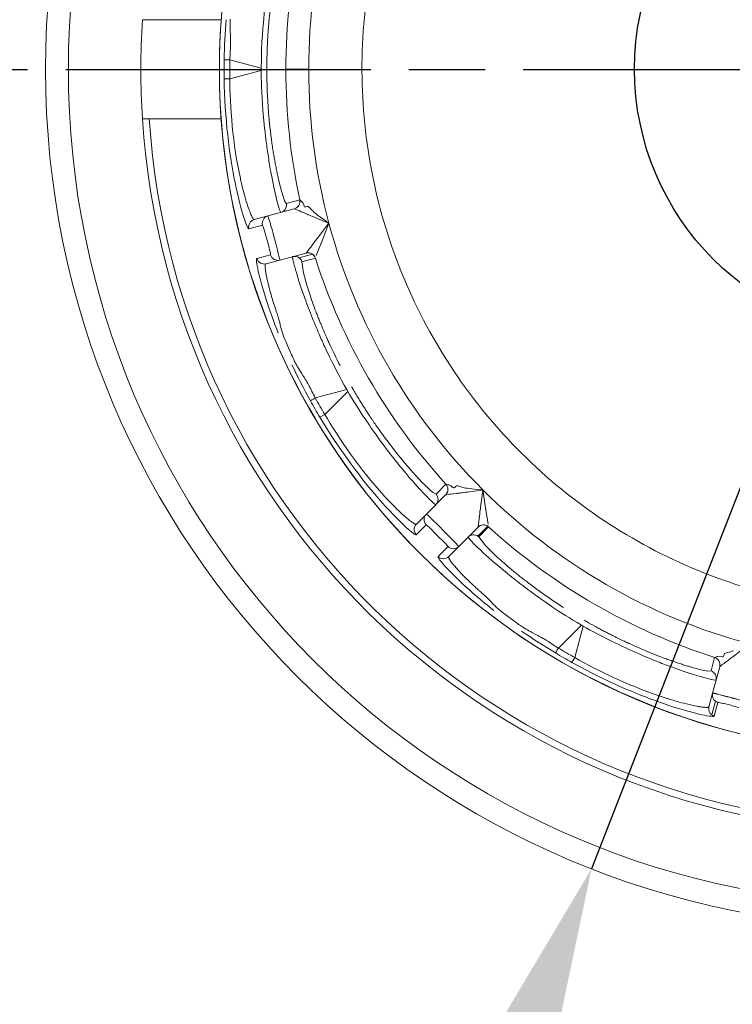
# Model space of a CAD drawing. Extents: x 0 to 283, y 0 to 196.
# Tile 16 of 28: x 224.5 to 229.17, y 89.41 to 95.86. Entities that reach past the tile are written whole.
import ezdxf

# ---------------------------------------------------------------- set-up
doc = ezdxf.new("R2010")
doc.units = 0
doc.linetypes.add('CENTER', pattern=[12, 8, -1, 2, -1])
doc.layers.get('0').update_dxf_attribs({"linetype": 'CONTINUOUS'})
doc.layers.get('DEFPOINTS').update_dxf_attribs({"linetype": 'CONTINUOUS'})
doc.layers.add('CTR', color=7, linetype='CENTER')
doc.layers.add('TANGENT EDGES', color=7, linetype='CONTINUOUS', lineweight=0)
doc.layers.add('VISIBLE', color=255, linetype='CONTINUOUS', lineweight=0)
doc.styles.add('SANSSERIF', font='sanss___.ttf')
doc.dimstyles.new('ISO-25', dxfattribs={"dimtxt": 2.5, "dimasz": 2.5, "dimexe": 1.25, "dimexo": 1, "dimgap": 0.6, "dimtad": 1, "dimdec": 1, "dimzin": 9, "dimdsep": 46, "dimtxsty": 'SANSSERIF', "dimcen": 0.75, "dimadec": 1, "dimazin": 0, "dimtfac": 1, "dimtdec": 1, "dimtmove": 0, "dimatfit": 3, "dimfxl": 1, "dimarcsym": 0})

# ---------------------------------------------------------------- blocks, each defined once
blk = doc.blocks.new('*D32')
at = {"color": 0, "lineweight": -2, "transparency": 16777216}
for p, q in [((234.1534, 105.4361), (235.9711, 110.094)), ((232.3357, 100.7782), (228.2459, 90.2979)), ((212.8528, 50.8526), (226.4282, 85.64))]:
    blk.add_line(p, q, dxfattribs=at)
at = {"color": 0, "transparency": 16777216}
for points in [[(233.3771, 105.7391), (234.9297, 105.1332), (232.3357, 100.7782)], [(225.6519, 85.943), (227.2045, 85.3371), (228.2459, 90.2979)]]:
    blk.add_solid(points, dxfattribs=at)
at = {"layer": 'DEFPOINTS', "color": 0, "transparency": 16777216}
for p in [(232.3357, 100.7782), (228.2459, 90.2979)]:
    blk.add_point(p, dxfattribs=at)
at = {"color": 0, "transparency": 16777216, "insert": (213.0431, 61.8292), "char_height": 5, "attachment_point": 5, "rotation": 68.68235, "style": 'SANSSERIF'}
blk.add_mtext('∅22.5', dxfattribs=at)

msp = doc.modelspace()

# ---------------------------------------------------------------- linework, layer by layer
msp.add_circle((230.2908, 95.5393), 1.7627)
at = {"layer": 'CTR', "ltscale": 0.25}
msp.add_line((218.7983, 95.5371), (241.7847, 95.5371), dxfattribs=at)
at = {"layer": 'TANGENT EDGES'}
for p, q in [((225.8742, 95.6003), (226.0801, 95.5451)), ((225.8058, 95.5381), (225.806, 95.5381)), ((225.9487, 95.4958), (226.08, 95.531)), ((226.0801, 95.5451), (226.0801, 95.531)), ((226.1171, 95.545), (226.1171, 95.5311)), ((226.2417, 95.5381), (226.3916, 95.5381)), ((225.8742, 95.4759), (225.9487, 95.4958)), ((226.2167, 94.7279), (226.2336, 94.6768)), ((226.2448, 94.6585), (226.3329, 94.6821)), ((226.3332, 94.682), (226.3329, 94.6821)), ((226.2973, 94.6232), (226.297, 94.6232)), ((225.999, 94.4931), (226.0888, 94.5166)), ((226.141, 94.3217), (226.0515, 94.2972)), ((226.3282, 94.3025), (226.4163, 94.3261)), ((226.3747, 94.3335), (226.3749, 94.3336)), ((226.6407, 93.4388), (226.4348, 93.3836)), ((226.6477, 93.4266), (226.5516, 93.3305)), ((226.6407, 93.4388), (226.6477, 93.4266)), ((226.5516, 93.3305), (226.497, 93.2759)), ((226.4647, 93.2578), (226.497, 93.2759)), ((227.2898, 92.749), (227.2895, 92.7489)), ((227.1625, 92.5524), (227.0965, 92.4872)), ((227.5657, 92.5424), (227.5012, 92.4779)), ((227.5017, 92.5368), (227.5018, 92.537)), ((227.3052, 92.4097), (227.2399, 92.3438)), ((228.1793, 91.895), (228.0286, 91.7443)), ((228.1915, 91.8879), (228.1364, 91.6821)), ((228.1793, 91.895), (228.1915, 91.8879)), ((228.1174, 91.6503), (228.1364, 91.6821)), ((229.0863, 91.6222), (229.0862, 91.622)), ((229.0355, 91.3057), (229.0596, 91.3954)), ((229.0744, 91.3883), (229.0499, 91.2988))]:
    msp.add_line(p, q, dxfattribs=at)
for centre, radius, start, end in [((230.2908, 95.5381), 4.4848, 0, 145), ((230.2908, 95.5381), 4.4848, 145, 180), ((230.2908, 95.5381), 3.8992, 165, 180), ((230.2908, 95.5381), 4.0491, 167.79493, 180), ((230.2908, 95.5381), 4.4848, 180, 325), ((230.2908, 95.5381), 4.0491, 180, 192.20506), ((230.2908, 95.5381), 3.8992, 180, 195), ((230.2908, 95.5381), 4.9555, 183.76039, 270), ((226.2841, 94.6715), 0.05, 285, 12.20352), ((226.2844, 94.6715), 0.05, 285, 12.18706), ((226.196, 94.648), 0.05, 285.01573, 359.96233), ((226.1373, 94.5287), 0.05, 104.99997, 193.97478), ((230.2908, 95.5381), 3.8992, 195, 225), ((226.0994, 94.3115), 0.05, 196.62888, 284.95993), ((226.189, 94.3355), 0.05, 196.0252, 285), ((226.3876, 94.2852), 0.05, 55.00001, 104.99991), ((226.3878, 94.2853), 0.05, 17.79493, 104.99998), ((226.3876, 94.2852), 0.05, 17.76605, 55), ((227.2542, 92.7843), 0.05, 315, 42.23395), ((227.2544, 92.7844), 0.05, 315, 42.18706), ((227.1897, 92.7198), 0.05, 315.00114, 42.2336), ((230.2908, 95.5381), 3.8992, 225, 255), ((227.1984, 92.5871), 0.05, 134.99997, 223.97476), ((227.537, 92.5014), 0.05, 55, 134.99983), ((227.5371, 92.5017), 0.05, 47.79493, 134.99998), ((227.3399, 92.4457), 0.05, 226.02497, 315), ((227.2743, 92.3801), 0.05, 226.62888, 314.95994), ((229.0379, 91.6349), 0.05, 345, 72.23395), ((229.0381, 91.6351), 0.05, 345, 72.18706), ((229.0143, 91.5468), 0.05, 345.00113, 72.2336)]:
    msp.add_arc(centre, radius, start, end, dxfattribs=at)
for centre, major_axis, ratio, start_param, end_param in [((225.8871, 95.6), (-0.05, 0.0005), 0.002598, -1.309003, -0.03403), ((229.9445, 95.5381), (0, -4.2143), 0.965926, -1.585559, -1.556034), ((226.4465, 93.3892), (-0.0438, -0.024), 0.015514, -1.30897, -0.033518), ((229.9909, 95.3649), (2.1072, -3.6497), 0.965926, -1.585559, -1.556034), ((228.036, 91.755), (-0.026, -0.0427), 0.015514, -1.30897, -0.033518), ((230.1177, 95.2381), (3.6497, -2.1072), 0.965926, -1.585559, -1.556034)]:
    msp.add_ellipse(centre, major_axis=major_axis, ratio=ratio, start_param=start_param, end_param=end_param, dxfattribs=at)
for points, knots in [([(226.2089, 96.4765), (226.2086, 96.4766), (226.208, 96.4766), (226.2061, 96.4733), (226.2053, 96.4716), (226.2038, 96.4678), (226.2032, 96.4662), (226.2019, 96.4626), (226.2008, 96.4594), (226.1968, 96.4471), (226.191, 96.4274), (226.173, 96.3582), (226.1571, 96.2874), (226.1341, 96.1592), (226.1265, 96.112), (226.1158, 96.0357), (226.1106, 95.9963), (226.1058, 95.9551), (226.1027, 95.9274), (226.1005, 95.9071), (226.0931, 95.8352), (226.0817, 95.7196), (226.08, 95.5451)], [0, 0, 0, 0, 0.0625, 0.0625, 0.09375, 0.09375, 0.109375, 0.109375, 0.125, 0.125, 0.25, 0.25, 0.5, 0.5, 0.625, 0.625, 0.6875, 0.71875, 0.71875, 0.75, 0.75, 1, 1, 1, 1]), ([(226.08, 95.531), (226.0804, 95.476), (226.0826, 95.3855), (226.0964, 95.2098), (226.1027, 95.1448), (226.1153, 95.0435), (226.12, 95.0092), (226.1277, 94.9579), (226.1303, 94.9409), (226.1359, 94.9072), (226.1397, 94.8854), (226.1745, 94.6936), (226.2041, 94.5983), (226.2089, 94.5996)], [0, 0, 0, 0, 0.25, 0.25, 0.375, 0.375, 0.4375, 0.4375, 0.46875, 0.46875, 0.5, 0.5, 1, 1, 1, 1]), ([(226.0347, 94.553), (226.0339, 94.5527), (226.0326, 94.5526), (226.0292, 94.5557), (226.0278, 94.5573), (226.0253, 94.561), (226.0243, 94.5625), (226.0223, 94.566), (226.0207, 94.5691), (226.0171, 94.5761), (226.0139, 94.5831), (226.0085, 94.5962), (226.0057, 94.6034), (226.0026, 94.6116), (226.0005, 94.6173), (226.0002, 94.6181), (225.9836, 94.6648), (225.97, 94.714), (225.9556, 94.7706), (225.9517, 94.7868), (225.9474, 94.8051), (225.9463, 94.8103), (225.9449, 94.8164), (225.9445, 94.8182), (225.9438, 94.8211), (225.9448, 94.8165), (225.895, 95.04), (225.874, 95.3022), (225.8742, 95.4759)], [0, 0, 0, 0, 0.0625, 0.0625, 0.09375, 0.09375, 0.109375, 0.109375, 0.125, 0.125, 0.1875, 0.1875, 0.21875, 0.234375, 0.234375, 0.25, 0.25, 0.375, 0.375, 0.4375, 0.4375, 0.46875, 0.46875, 0.484375, 0.484375, 0.5, 0.5, 1, 1, 1, 1]), ([(226.0347, 94.553), (226.0268, 94.5508), (226.0152, 94.5441), (226.0036, 94.5304), (225.9986, 94.5167), (225.9976, 94.5075), (225.9976, 94.5047)], [-0.0000019, -0.0000019, -0.0000019, -0.0000019, 0.2504753, 0.5052864, 0.7600976, 0.8652535, 0.8652535, 0.8652535, 0.8652535]), ([(226.2015, 93.878), (226.1994, 93.887), (226.1969, 93.8964), (226.1926, 93.9112), (226.1911, 93.9162), (226.188, 93.9263), (226.1848, 93.936), (226.1841, 93.9382), (226.1821, 93.9438), (226.1771, 93.9583), (226.1751, 93.9641), (226.1706, 93.9775), (226.1668, 93.9892), (226.1598, 94.0106), (226.1532, 94.0319), (226.1434, 94.0657), (226.1386, 94.0829), (226.1319, 94.1087), (226.1298, 94.1173), (226.1267, 94.13), (226.1257, 94.1343), (226.1238, 94.1426), (226.1236, 94.1432), (226.0949, 94.2736), (226.1101, 94.2626), (226.1124, 94.2632)], [0.4375, 0.4375, 0.4375, 0.4375, 0.46875, 0.46875, 0.484375, 0.484375, 0.5, 0.5, 0.53125, 0.53125, 0.546875, 0.546875, 0.5625, 0.5625, 0.625, 0.625, 0.6875, 0.6875, 0.71875, 0.71875, 0.734375, 0.734375, 0.75, 0.75, 0.9999558, 0.9999558, 0.9999558, 0.9999558]), ([(226.6477, 93.4266), (226.6755, 93.3791), (226.7227, 93.3018), (226.8225, 93.1565), (226.8605, 93.1034), (226.922, 93.022), (226.9432, 92.9946), (226.9755, 92.9541), (226.9863, 92.9407), (227.008, 92.9142), (227.0222, 92.8973), (227.1482, 92.7486), (227.2215, 92.6809), (227.225, 92.6844)], [0, 0, 0, 0, 0.25, 0.25, 0.375, 0.375, 0.4375, 0.4375, 0.46875, 0.46875, 0.5, 0.5, 1, 1, 1, 1]), ([(227.0965, 92.4872), (227.0883, 92.481), (227.0043, 92.551), (226.744, 92.8422), (226.5936, 93.0414), (226.4647, 93.2578)], [-1, -1, -1, -1, -0.5, -0.5, 0, 0, 0, 0]), ([(227.0975, 92.5569), (227.0969, 92.5563), (227.0958, 92.5555), (227.0913, 92.5565), (227.0894, 92.5572), (227.0853, 92.5591), (227.0837, 92.56), (227.0802, 92.562), (227.0772, 92.5639), (227.0707, 92.5681), (227.0644, 92.5726), (227.0532, 92.5812), (227.0471, 92.586), (227.0404, 92.5916), (227.0357, 92.5955), (227.035, 92.5961), (226.9973, 92.6282), (226.9609, 92.6639), (226.9201, 92.7058), (226.9087, 92.7179), (226.8958, 92.7316), (226.8922, 92.7355), (226.888, 92.7401), (226.8867, 92.7414), (226.8847, 92.7437), (226.8879, 92.7402), (226.7329, 92.9088), (226.5837, 93.1254), (226.497, 93.2759)], [0, 0, 0, 0, 0.0625, 0.0625, 0.09375, 0.09375, 0.109375, 0.109375, 0.125, 0.125, 0.1875, 0.1875, 0.21875, 0.234375, 0.234375, 0.25, 0.25, 0.375, 0.375, 0.4375, 0.4375, 0.46875, 0.46875, 0.484375, 0.484375, 0.5, 0.5, 1, 1, 1, 1]), ([(227.5794, 92.0557), (227.5731, 92.0625), (227.5662, 92.0694), (227.5552, 92.08), (227.5514, 92.0836), (227.5435, 92.0909), (227.5359, 92.0977), (227.5342, 92.0992), (227.5297, 92.1031), (227.5182, 92.1131), (227.5135, 92.1171), (227.5029, 92.1265), (227.4937, 92.1347), (227.477, 92.1497), (227.4607, 92.1649), (227.4353, 92.1892), (227.4225, 92.2018), (227.4038, 92.2208), (227.3976, 92.2272), (227.3886, 92.2366), (227.3857, 92.2398), (227.3798, 92.2461), (227.3794, 92.2465), (227.2893, 92.3451), (227.308, 92.3431), (227.3096, 92.3447)], [0.4375, 0.4375, 0.4375, 0.4375, 0.46875, 0.46875, 0.484375, 0.484375, 0.5, 0.5, 0.53125, 0.53125, 0.546875, 0.546875, 0.5625, 0.5625, 0.625, 0.625, 0.6875, 0.6875, 0.71875, 0.71875, 0.734375, 0.734375, 0.75, 0.75, 0.9999558, 0.9999558, 0.9999558, 0.9999558]), ([(228.1915, 91.8879), (228.2394, 91.8607), (228.3189, 91.8174), (228.4779, 91.7414), (228.5374, 91.7144), (228.6314, 91.6747), (228.6634, 91.6616), (228.7117, 91.6426), (228.7278, 91.6364), (228.7598, 91.6244), (228.7805, 91.6168), (228.964, 91.551), (229.0613, 91.529), (229.0626, 91.5338)], [0, 0, 0, 0, 0.25, 0.25, 0.375, 0.375, 0.4375, 0.4375, 0.46875, 0.46875, 0.5, 0.5, 1, 1, 1, 1]), ([(229.0159, 91.3596), (229.0157, 91.3588), (229.0151, 91.3576), (229.0108, 91.3562), (229.0087, 91.3558), (229.0042, 91.3555), (229.0025, 91.3554), (228.9984, 91.3554), (228.9949, 91.3555), (228.9871, 91.356), (228.9794, 91.3567), (228.9654, 91.3586), (228.9577, 91.3597), (228.9491, 91.3611), (228.9431, 91.3621), (228.9422, 91.3623), (228.8935, 91.3713), (228.8441, 91.3841), (228.7879, 91.3999), (228.7719, 91.4046), (228.7539, 91.4101), (228.7488, 91.4117), (228.7428, 91.4135), (228.7411, 91.4141), (228.7382, 91.415), (228.7427, 91.4136), (228.5242, 91.4821), (228.2867, 91.595), (228.1364, 91.6821)], [0, 0, 0, 0, 0.0625, 0.0625, 0.09375, 0.09375, 0.109375, 0.109375, 0.125, 0.125, 0.1875, 0.1875, 0.21875, 0.234375, 0.234375, 0.25, 0.25, 0.375, 0.375, 0.4375, 0.4375, 0.46875, 0.46875, 0.484375, 0.484375, 0.5, 0.5, 1, 1, 1, 1])]:
    msp.add_open_spline(points, degree=3, knots=knots, dxfattribs=at)
for points in [[(225.9112, 94.7856), (225.9311, 94.6902), (225.9505, 94.6168), (225.9662, 94.5674)], [(225.9662, 94.5674), (225.9819, 94.5179), (225.9939, 94.4925), (225.999, 94.4931)], [(228.7526, 91.369), (228.8452, 91.3385), (228.9184, 91.3186), (228.9691, 91.3075)], [(228.9691, 91.3075), (229.0199, 91.2963), (229.0479, 91.294), (229.0499, 91.2988)]]:
    msp.add_open_spline(points, degree=3, dxfattribs=at)
at = {"layer": 'VISIBLE'}
for p, q in [((225.3014, 95.8631), (225.3133, 95.8631)), ((225.3133, 95.8631), (225.346, 95.8631)), ((225.346, 95.8631), (225.8176, 95.8631)), ((225.8742, 95.4759), (225.8372, 95.476)), ((225.346, 95.2131), (225.3014, 95.2131)), ((225.8176, 95.2131), (225.346, 95.2131)), ((226.2336, 94.6768), (226.2448, 94.6585)), ((226.3437, 94.6718), (226.3332, 94.682)), ((226.297, 94.6232), (226.1243, 94.577)), ((226.3465, 94.67), (226.3437, 94.6718)), ((226.3497, 94.6685), (226.3465, 94.67)), ((226.356, 94.6595), (226.3497, 94.6685)), ((226.359, 94.6487), (226.356, 94.6595)), ((226.3802, 94.6384), (226.3728, 94.6357)), ((226.3876, 94.6382), (226.3802, 94.6384)), ((226.0347, 94.553), (226.1243, 94.577)), ((226.5245, 94.5289), (226.4759, 94.5634)), ((226.0888, 94.5167), (226.098, 94.4914)), ((226.5036, 94.4765), (226.5245, 94.5289)), ((226.4414, 94.3178), (226.4859, 94.4314)), ((226.4859, 94.4314), (226.5036, 94.4765)), ((226.202, 94.2872), (226.3747, 94.3335)), ((226.4352, 94.3004), (226.3471, 94.2768)), ((226.4352, 94.3004), (226.4354, 94.3006)), ((226.1124, 94.2632), (226.202, 94.2872)), ((226.1124, 94.2632), (226.1124, 94.2632)), ((226.3565, 94.2049), (226.3471, 94.2768)), ((226.3793, 94.1226), (226.3565, 94.2049)), ((226.2706, 93.6854), (226.2416, 93.7529)), ((227.2267, 92.7534), (227.2912, 92.8179)), ((227.2914, 92.8179), (227.3056, 92.8143)), ((227.3056, 92.8143), (227.309, 92.8141)), ((227.309, 92.8141), (227.3125, 92.8144)), ((227.3125, 92.8144), (227.3225, 92.8098)), ((227.3225, 92.8098), (227.3305, 92.8019)), ((227.3489, 92.7975), (227.3539, 92.8036)), ((227.3539, 92.8036), (227.3604, 92.8072)), ((227.2895, 92.7489), (227.1631, 92.6225)), ((227.2267, 92.7534), (227.2079, 92.7631)), ((227.4743, 92.7865), (227.4935, 92.7846)), ((227.4935, 92.7846), (227.5336, 92.7809)), ((227.5418, 92.7251), (227.5336, 92.7809)), ((227.549, 92.6773), (227.5418, 92.7251)), ((227.5672, 92.5566), (227.549, 92.6773)), ((227.1631, 92.6225), (227.0975, 92.5569)), ((227.1827, 92.5348), (227.1625, 92.5524)), ((227.2326, 92.4855), (227.1827, 92.5348)), ((227.2835, 92.4341), (227.2326, 92.4855)), ((227.3752, 92.4103), (227.5017, 92.5368)), ((227.5706, 92.5384), (227.5061, 92.4739)), ((227.5706, 92.5384), (227.5707, 92.5387)), ((227.3052, 92.4097), (227.2835, 92.4341)), ((227.4372, 92.4723), (227.4489, 92.4557)), ((227.5502, 92.4163), (227.5061, 92.4739)), ((227.6111, 92.3565), (227.5502, 92.4163)), ((227.3096, 92.3447), (227.3752, 92.4103)), ((227.3096, 92.3447), (227.3096, 92.3447)), ((227.7355, 91.9235), (227.6767, 91.9674)), ((229.1146, 91.7015), (229.1185, 91.7078)), ((229.0295, 91.5944), (229.0532, 91.6825)), ((229.0534, 91.6827), (229.0532, 91.6825)), ((229.0534, 91.6827), (229.0674, 91.6866)), ((229.0674, 91.6866), (229.0705, 91.6881)), ((229.0705, 91.6881), (229.0733, 91.6902)), ((229.0733, 91.6902), (229.0843, 91.6911)), ((229.0843, 91.6911), (229.0952, 91.6883)), ((229.1133, 91.6938), (229.1146, 91.7015)), ((229.0295, 91.5944), (229.0084, 91.5934)), ((229.0862, 91.622), (229.0399, 91.4492)), ((229.0399, 91.4492), (229.0159, 91.3596))]:
    msp.add_line(p, q, dxfattribs=at)
for radius in [5.625, 5.475]:
    msp.add_circle((230.2908, 95.5381), radius, dxfattribs=at)
for centre, radius, start, end in [((230.2908, 95.5381), 4.485, 0, 180), ((230.2823, 95.5391), 3.5415, 167.48641, 178.76359), ((230.2908, 95.5381), 5, 176.27315, 183.72685), ((230.2999, 95.538), 4.4632, 179.19666, 179.99842), ((230.2823, 95.5374), 3.5415, 178.73641, 190.01359), ((230.2908, 95.5381), 4.485, 180, 0), ((230.2988, 95.5381), 4.4621, 179.99991, 180.79669), ((230.2908, 95.5381), 5, 183.72685, 270), ((230.2826, 95.5358), 3.5415, 189.98641, 201.26359), ((226.1962, 94.6479), 0.0498, 0.05969, 12.2873), ((226.0459, 94.5047), 0.0482, 180.02076, 193.88403), ((226.2995, 94.2616), 0.05, 55.00011, 105.01481), ((226.2994, 94.2615), 0.0501, 17.7883, 54.95397), ((230.2908, 95.5381), 4.0491, 197.79493, 222.20506), ((226.0994, 94.3115), 0.05, 284.95993, 284.99989), ((230.2832, 95.5342), 3.5415, 201.23641, 212.51359), ((230.2841, 95.5328), 3.5415, 212.48641, 223.76359), ((230.2908, 95.5381), 4.1737, 209.90444, 210.09556), ((230.299, 95.5427), 4.4635, 209.19899, 210.79036), ((230.2908, 95.5381), 3.55, 223.75, 246.25), ((227.1327, 92.5216), 0.0499, 134.94966, 180.05118), ((227.4725, 92.4369), 0.05, 55.00671, 134.99868), ((227.537, 92.5014), 0.05, 47.76605, 55), ((230.2908, 95.5381), 4.0491, 227.79493, 252.20506), ((227.4726, 92.4371), 0.0497, 47.7035, 54.97342), ((227.2743, 92.3801), 0.05, 314.95994, 314.99989), ((230.2881, 95.5299), 3.5415, 246.23641, 257.51359), ((230.2908, 95.5381), 4.1737, 239.90444, 240.09556), ((230.2956, 95.5462), 4.4635, 239.19899, 240.79036), ((229.0882, 91.4363), 0.05, 165, 234.99999), ((229.0882, 91.4363), 0.05, 234.99999, 253.9748), ((229.0629, 91.3442), 0.0473, 234.56856, 254.00261)]:
    msp.add_arc(centre, radius, start, end, dxfattribs=at)
for centre, major_axis, ratio, start_param, end_param in [((226.747, 93.4189), (-0.3891, 0.8544), 0.085523, 0.565198, 0.765422), ((226.8286, 93.5376), (-0.4234, 0.7504), 0.204248, 1.182048, 1.378484), ((226.7916, 93.5171), (0.441, -0.7184), 0.161988, -1.16458, -0.958963), ((226.7693, 93.4973), (0.4509, -0.7036), 0.133705, -0.962803, -0.859634), ((226.7615, 93.4938), (0.4565, -0.7018), 0.125762, -0.860083, -0.808097), ((226.738, 93.5113), (0.4861, -0.7297), 0.114498, -0.808968, -0.758541), ((226.5778, 93.5242), (0.6485, -0.77), 0.043389, -0.381732, -0.192908), ((227.1077, 92.5134), (-0.0106, 0.0335), 0.669284, 1.123269, 2.232397), ((228.2814, 91.931), (-0.7642, 0.5454), 0.085523, 0.565198, 0.765422), ((228.2927, 92.0745), (-0.7419, 0.4381), 0.204248, 1.182048, 1.378484), ((228.2709, 92.0382), (0.7412, -0.4017), 0.161988, -1.16458, -0.958963), ((228.2615, 92.01), (0.7423, -0.3839), 0.133705, -0.962803, -0.859634), ((228.2565, 92.003), (0.7462, -0.3795), 0.125762, -0.860083, -0.808097), ((228.2273, 92.0064), (0.7858, -0.3889), 0.114498, -0.808968, -0.758541), ((228.0822, 91.9375), (0.9466, -0.3425), 0.043389, -0.381732, -0.192908), ((229.1679, 91.3636), (-0.0934, 0.0247), 0.033351, -0.762043, -0.375301), ((229.053, 91.3426), (0.0153, -0.0421), 0.843372, -2.26626, -0.875934), ((229.1738, 91.3624), (-0.1019, 0.0265), 0.029173, -1.140641, -0.765412), ((229.1706, 91.3616), (-0.0964, 0.0258), 0.044788, -1.542071, -1.147399), ((229.1717, 91.3612), (-0.1009, 0.027), 0.043834, 4.323112, 4.751381)]:
    msp.add_ellipse(centre, major_axis=major_axis, ratio=ratio, start_param=start_param, end_param=end_param, dxfattribs=at)
for points, knots in [([(226.2169, 96.3493), (226.2141, 96.3396), (226.2112, 96.329), (226.2081, 96.3175), (226.2066, 96.3117), (226.205, 96.3057), (226.2035, 96.2995), (226.2019, 96.2932), (226.2003, 96.2868), (226.1987, 96.2801), (226.1971, 96.2734), (226.1954, 96.2665), (226.1938, 96.2593), (226.1921, 96.2522), (226.1905, 96.2448), (226.1888, 96.2371), (226.1871, 96.2295), (226.1854, 96.2216), (226.1837, 96.2135), (226.182, 96.2055), (226.1803, 96.1971), (226.1786, 96.1885), (226.1777, 96.1843), (226.1769, 96.1799), (226.176, 96.1755), (226.1752, 96.1711), (226.1743, 96.1667), (226.1735, 96.1621), (226.1726, 96.1576), (226.1717, 96.153), (226.1708, 96.1481), (226.1704, 96.1456), (226.1699, 96.1431), (226.1695, 96.1406), (226.169, 96.1381), (226.1686, 96.1356), (226.1681, 96.133), (226.1672, 96.128), (226.1663, 96.1229), (226.1654, 96.1177), (226.1645, 96.1126), (226.1636, 96.1074), (226.1627, 96.1021), (226.1619, 96.0969), (226.161, 96.0915), (226.1601, 96.0862), (226.1592, 96.0808), (226.1584, 96.0754), (226.1575, 96.07), (226.1558, 96.0591), (226.1541, 96.048), (226.1525, 96.0367), (226.1508, 96.0254), (226.1492, 96.0139), (226.1476, 96.0021), (226.1461, 95.9904), (226.1445, 95.9785), (226.143, 95.9665), (226.1415, 95.9544), (226.1401, 95.9421), (226.1387, 95.9296), (226.1373, 95.9171), (226.1359, 95.9044), (226.1346, 95.8915), (226.1333, 95.8786), (226.1321, 95.8655), (226.1309, 95.8522), (226.1297, 95.8389), (226.1286, 95.8254), (226.1278, 95.8155), (226.1271, 95.8057), (226.1263, 95.7958), (226.1256, 95.7859), (226.1249, 95.776), (226.1243, 95.7661), (226.1237, 95.7562), (226.1231, 95.7463), (226.1225, 95.7363), (226.122, 95.7263), (226.1214, 95.7164), (226.121, 95.7064), (226.1205, 95.6964), (226.1201, 95.6864), (226.1197, 95.6764), (226.1193, 95.6663), (226.119, 95.6563), (226.1186, 95.6462), (226.1184, 95.6362), (226.1181, 95.6261), (226.1179, 95.616), (226.1177, 95.6059), (226.1173, 95.5857), (226.1171, 95.5654), (226.1171, 95.545)], [0.25, 0.25, 0.25, 0.25, 0.3035714, 0.3035714, 0.3035714, 0.3303571, 0.3303571, 0.3303571, 0.3571429, 0.3571429, 0.3571429, 0.3839286, 0.3839286, 0.3839286, 0.4107143, 0.4107143, 0.4107143, 0.4375, 0.4375, 0.4375, 0.4642857, 0.4642857, 0.4642857, 0.4776786, 0.4776786, 0.4776786, 0.4910714, 0.4910714, 0.4910714, 0.5044643, 0.5044643, 0.5044643, 0.5111607, 0.5111607, 0.5111607, 0.5178571, 0.5178571, 0.5178571, 0.53125, 0.53125, 0.53125, 0.5446429, 0.5446429, 0.5446429, 0.5580357, 0.5580357, 0.5580357, 0.5714286, 0.5714286, 0.5714286, 0.5982143, 0.5982143, 0.5982143, 0.625, 0.625, 0.625, 0.6517857, 0.6517857, 0.6517857, 0.6785714, 0.6785714, 0.6785714, 0.7053571, 0.7053571, 0.7053571, 0.7321429, 0.7321429, 0.7321429, 0.7589286, 0.7589286, 0.7589286, 0.7857143, 0.7857143, 0.7857143, 0.8125, 0.8125, 0.8125, 0.8392857, 0.8392857, 0.8392857, 0.8660714, 0.8660714, 0.8660714, 0.8928571, 0.8928571, 0.8928571, 0.9196429, 0.9196429, 0.9196429, 0.9464286, 0.9464286, 0.9464286, 1, 1, 1, 1]), ([(225.8784, 95.6941), (225.8784, 95.6948), (225.8784, 95.6955), (225.8787, 95.7114), (225.8787, 95.7262), (225.8784, 95.7551), (225.8784, 95.7594), (225.8774, 95.7828)], [0.06098538, 0.06098538, 0.06098538, 0.06098538, 0.0625, 0.0625, 0.09375, 0.09375, 0.125, 0.125, 0.125, 0.125]), ([(226.1171, 95.5311), (226.1171, 95.5148), (226.1172, 95.4985), (226.1175, 95.4823), (226.1177, 95.4662), (226.1181, 95.4501), (226.1185, 95.4341), (226.119, 95.4181), (226.1196, 95.4022), (226.1202, 95.3864), (226.1209, 95.3706), (226.1217, 95.3548), (226.1226, 95.3392), (226.1234, 95.3236), (226.1244, 95.308), (226.1255, 95.2926), (226.1265, 95.2771), (226.1277, 95.2617), (226.129, 95.2465), (226.1302, 95.2312), (226.1316, 95.216), (226.133, 95.201)], [0, 0, 0, 0, 0.0357143, 0.0357143, 0.0357143, 0.0714286, 0.0714286, 0.0714286, 0.1071429, 0.1071429, 0.1071429, 0.1428571, 0.1428571, 0.1428571, 0.1785714, 0.1785714, 0.1785714, 0.2142857, 0.2142857, 0.2142857, 0.25, 0.25, 0.25, 0.25]), ([(226.133, 95.201), (226.1345, 95.186), (226.136, 95.1712), (226.1376, 95.1566), (226.1392, 95.1421), (226.1408, 95.1277), (226.1426, 95.1136), (226.1443, 95.0996), (226.1461, 95.0857), (226.1479, 95.0721), (226.1498, 95.0584), (226.1517, 95.045), (226.1536, 95.0319), (226.1556, 95.0187), (226.1576, 95.0058), (226.1596, 94.9931), (226.1617, 94.9804), (226.1638, 94.9679), (226.1659, 94.9557), (226.168, 94.9434), (226.1702, 94.9314), (226.1724, 94.9197)], [0.25, 0.25, 0.25, 0.25, 0.2857143, 0.2857143, 0.2857143, 0.3214286, 0.3214286, 0.3214286, 0.3571429, 0.3571429, 0.3571429, 0.3928571, 0.3928571, 0.3928571, 0.4285714, 0.4285714, 0.4285714, 0.4642857, 0.4642857, 0.4642857, 0.5, 0.5, 0.5, 0.5]), ([(226.1724, 94.9197), (226.1746, 94.9079), (226.1768, 94.8965), (226.179, 94.8854), (226.1812, 94.8744), (226.1834, 94.8638), (226.1856, 94.8535), (226.1878, 94.8433), (226.19, 94.8334), (226.1922, 94.8239), (226.1943, 94.8144), (226.1965, 94.8052), (226.1986, 94.7965), (226.2007, 94.7877), (226.2028, 94.7794), (226.2048, 94.7714), (226.2069, 94.7634), (226.2089, 94.7558), (226.2109, 94.7485), (226.2128, 94.7413), (226.2148, 94.7344), (226.2167, 94.7279)], [0.5, 0.5, 0.5, 0.5, 0.5357143, 0.5357143, 0.5357143, 0.5714286, 0.5714286, 0.5714286, 0.6071429, 0.6071429, 0.6071429, 0.6428571, 0.6428571, 0.6428571, 0.6785714, 0.6785714, 0.6785714, 0.7142857, 0.7142857, 0.7142857, 0.75, 0.75, 0.75, 0.75]), ([(226.2973, 94.6232), (226.2983, 94.6228), (226.3045, 94.6204), (226.3242, 94.6128), (226.3321, 94.6091), (226.368, 94.5935), (226.3636, 94.5954), (226.3683, 94.5934), (226.3713, 94.5921), (226.3824, 94.5874), (226.3927, 94.5831), (226.4336, 94.566), (226.4767, 94.5481), (226.5245, 94.5289)], [-1, -1, -1, -1, -0.75, -0.75, -0.5, -0.5, -0.4375, -0.4375, -0.375, -0.375, -0.25, -0.25, 0, 0, 0, 0]), ([(226.202, 94.2872), (226.2037, 94.2876), (226.1861, 94.3568), (226.1454, 94.5085), (226.126, 94.5774), (226.1243, 94.577)], [0, 0, 0, 0, 0.5, 0.5, 1, 1, 1, 1]), ([(226.098, 94.4914), (226.098, 94.4914), (226.098, 94.4914), (226.1024, 94.4769), (226.1086, 94.4563), (226.1174, 94.4239)], [-0.7500264, -0.7500264, -0.7500264, -0.7500264, -0.75, -0.75, -0.5000049, -0.5000049, -0.5000049, -0.5000049]), ([(226.3749, 94.3336), (226.3762, 94.3347), (226.381, 94.3408), (226.3919, 94.3552), (226.3962, 94.3609), (226.4057, 94.3737), (226.4152, 94.3865), (226.4224, 94.3963), (226.461, 94.448), (226.5245, 94.5289)], [0, 0, 0, 0, 0.25, 0.25, 0.375, 0.375, 0.5, 0.5, 1, 1, 1, 1]), ([(226.1174, 94.4239), (226.1261, 94.3915), (226.1307, 94.3724), (226.1351, 94.3538), (226.1351, 94.3538), (226.1351, 94.3538)], [-0.5000049, -0.5000049, -0.5000049, -0.5000049, -0.25, -0.25, -0.2499715, -0.2499715, -0.2499715, -0.2499715]), ([(226.2866, 94.3099), (226.2862, 94.3098), (226.2858, 94.3095), (226.2858, 94.3058), (226.2859, 94.304), (226.2865, 94.2999), (226.2868, 94.2983), (226.2874, 94.2944), (226.2882, 94.2909), (226.2895, 94.2846), (226.2909, 94.2781), (226.2952, 94.2605), (226.2988, 94.2468), (226.3147, 94.189), (226.3365, 94.1192), (226.3809, 93.9964), (226.3981, 93.9514), (226.4271, 93.8796), (226.4425, 93.8426), (226.459, 93.8043), (226.4702, 93.7785), (226.479, 93.7588), (226.5047, 93.7012), (226.5519, 93.5954), (226.6407, 93.4388)], [0, 0, 0, 0, 0.0625, 0.0625, 0.09375, 0.09375, 0.109375, 0.109375, 0.125, 0.125, 0.1875, 0.1875, 0.25, 0.25, 0.5, 0.5, 0.625, 0.625, 0.6875, 0.71875, 0.71875, 0.75, 0.75, 1, 1, 1, 1]), ([(226.5263, 93.742), (226.5262, 93.7423), (226.526, 93.7426), (226.5259, 93.7429), (226.5257, 93.7432), (226.5256, 93.7436), (226.5254, 93.744), (226.5252, 93.7443), (226.525, 93.7448), (226.5248, 93.7452), (226.5246, 93.7456), (226.5244, 93.7461), (226.5242, 93.7466), (226.524, 93.7471), (226.5238, 93.7476), (226.5235, 93.7481), (226.5233, 93.7487), (226.523, 93.7492), (226.5227, 93.7498), (226.5222, 93.751), (226.5216, 93.7523), (226.521, 93.7537), (226.5203, 93.7551), (226.5196, 93.7566), (226.5189, 93.7582), (226.5182, 93.7598), (226.5174, 93.7615), (226.5166, 93.7633), (226.5158, 93.7651), (226.5149, 93.7671), (226.514, 93.7691), (226.5131, 93.7711), (226.5121, 93.7732), (226.5112, 93.7755), (226.5092, 93.7799), (226.507, 93.7848), (226.5047, 93.79), (226.5035, 93.7926), (226.5023, 93.7954), (226.5011, 93.7982), (226.4998, 93.801), (226.4986, 93.8039), (226.4973, 93.8069), (226.4946, 93.813), (226.4919, 93.8194), (226.489, 93.8262), (226.486, 93.833), (226.483, 93.8401), (226.4799, 93.8476), (226.4767, 93.8551), (226.4734, 93.8629), (226.4701, 93.871), (226.4667, 93.8792), (226.4633, 93.8876), (226.4597, 93.8964), (226.4562, 93.9051), (226.4526, 93.9142), (226.449, 93.9234), (226.4453, 93.9327), (226.4416, 93.9422), (226.4379, 93.9519), (226.4305, 93.9713), (226.4231, 93.9915), (226.4158, 94.012)], [0.25, 0.25, 0.25, 0.25, 0.2544643, 0.2544643, 0.2544643, 0.2589286, 0.2589286, 0.2589286, 0.2633929, 0.2633929, 0.2633929, 0.2678571, 0.2678571, 0.2678571, 0.2723214, 0.2723214, 0.2723214, 0.2767857, 0.2767857, 0.2767857, 0.2857143, 0.2857143, 0.2857143, 0.2946429, 0.2946429, 0.2946429, 0.3035714, 0.3035714, 0.3035714, 0.3125, 0.3125, 0.3125, 0.3214286, 0.3214286, 0.3214286, 0.3392857, 0.3392857, 0.3392857, 0.3482143, 0.3482143, 0.3482143, 0.3571429, 0.3571429, 0.3571429, 0.375, 0.375, 0.375, 0.3928571, 0.3928571, 0.3928571, 0.4107143, 0.4107143, 0.4107143, 0.4285714, 0.4285714, 0.4285714, 0.4464286, 0.4464286, 0.4464286, 0.4642857, 0.4642857, 0.4642857, 0.5, 0.5, 0.5, 0.5]), ([(226.3036, 93.615), (226.2996, 93.6226), (226.2948, 93.6323), (226.2837, 93.6559), (226.2734, 93.679), (226.2706, 93.6854)], [0.18750003, 0.18750003, 0.18750003, 0.18750003, 0.21875, 0.21875, 0.25000002, 0.25000002, 0.25000002, 0.25000002]), ([(226.3916, 93.4669), (226.3912, 93.4676), (226.3908, 93.4682), (226.3831, 93.4822), (226.3758, 93.495), (226.361, 93.5198), (226.3589, 93.5235), (226.3463, 93.5433)], [0.06098538, 0.06098538, 0.06098538, 0.06098538, 0.0625, 0.0625, 0.09375, 0.09375, 0.125, 0.125, 0.125, 0.125]), ([(226.859, 93.1676), (226.857, 93.1704), (226.8548, 93.1734), (226.8525, 93.1768), (226.8513, 93.1784), (226.8501, 93.1801), (226.8488, 93.1819), (226.8476, 93.1837), (226.8463, 93.1855), (226.8449, 93.1874), (226.8436, 93.1893), (226.8422, 93.1913), (226.8408, 93.1933), (226.8394, 93.1953), (226.8379, 93.1974), (226.8364, 93.1996), (226.8334, 93.2039), (226.8302, 93.2085), (226.8269, 93.2133), (226.8235, 93.2182), (226.82, 93.2233), (226.8164, 93.2287), (226.8127, 93.234), (226.8089, 93.2397), (226.8049, 93.2456), (226.8009, 93.2515), (226.7967, 93.2578), (226.7924, 93.2642), (226.7881, 93.2707), (226.7836, 93.2775), (226.7789, 93.2846), (226.7743, 93.2917), (226.7695, 93.2991), (226.7645, 93.3067), (226.7596, 93.3144), (226.7545, 93.3224), (226.7492, 93.3307), (226.744, 93.3389), (226.7386, 93.3475), (226.733, 93.3564), (226.7275, 93.3653), (226.7218, 93.3746), (226.716, 93.3841), (226.7044, 93.4032), (226.6923, 93.4235), (226.6797, 93.4452)], [0.75, 0.75, 0.75, 0.75, 0.7678571, 0.7678571, 0.7678571, 0.7767857, 0.7767857, 0.7767857, 0.7857143, 0.7857143, 0.7857143, 0.7946429, 0.7946429, 0.7946429, 0.8035714, 0.8035714, 0.8035714, 0.8214286, 0.8214286, 0.8214286, 0.8392857, 0.8392857, 0.8392857, 0.8571429, 0.8571429, 0.8571429, 0.875, 0.875, 0.875, 0.8928571, 0.8928571, 0.8928571, 0.9107143, 0.9107143, 0.9107143, 0.9285714, 0.9285714, 0.9285714, 0.9464286, 0.9464286, 0.9464286, 0.9642857, 0.9642857, 0.9642857, 1, 1, 1, 1]), ([(227.1672, 92.7992), (227.1578, 92.8082), (227.1474, 92.8186), (227.1359, 92.8303), (227.1302, 92.8362), (227.1243, 92.8424), (227.1181, 92.8489), (227.1119, 92.8555), (227.1055, 92.8623), (227.0989, 92.8695), (227.0956, 92.8731), (227.0922, 92.8768), (227.0887, 92.8806), (227.0853, 92.8844), (227.0818, 92.8882), (227.0783, 92.8921), (227.0747, 92.8961), (227.0711, 92.9001), (227.0675, 92.9042), (227.0638, 92.9083), (227.0601, 92.9125), (227.0564, 92.9168), (227.0489, 92.9253), (227.0412, 92.9342), (227.0333, 92.9434)], [0.25, 0.25, 0.25, 0.25, 0.3214286, 0.3214286, 0.3214286, 0.3571429, 0.3571429, 0.3571429, 0.3928571, 0.3928571, 0.3928571, 0.4107143, 0.4107143, 0.4107143, 0.4285714, 0.4285714, 0.4285714, 0.4464286, 0.4464286, 0.4464286, 0.4642857, 0.4642857, 0.4642857, 0.5, 0.5, 0.5, 0.5]), ([(227.5336, 92.7809), (227.4827, 92.7736), (227.4364, 92.7676), (227.3925, 92.762), (227.3814, 92.7606), (227.3694, 92.7591), (227.3662, 92.7587), (227.3611, 92.7581), (227.3659, 92.7586), (227.327, 92.7542), (227.3183, 92.7534), (227.2974, 92.7501), (227.2909, 92.7492), (227.2898, 92.749)], [0, 0, 0, 0, 0.25, 0.25, 0.375, 0.375, 0.4375, 0.4375, 0.5, 0.5, 0.75, 0.75, 1, 1, 1, 1]), ([(227.5018, 92.537), (227.5023, 92.5386), (227.5034, 92.5463), (227.5057, 92.5642), (227.5065, 92.5713), (227.5084, 92.5871), (227.5102, 92.6029), (227.5116, 92.615), (227.5191, 92.6791), (227.5336, 92.7809)], [0, 0, 0, 0, 0.25, 0.25, 0.375, 0.375, 0.5, 0.5, 1, 1, 1, 1]), ([(227.3752, 92.4103), (227.3765, 92.4116), (227.3266, 92.4627), (227.2156, 92.5738), (227.1643, 92.6237), (227.1631, 92.6225)], [0, 0, 0, 0, 0.5, 0.5, 1, 1, 1, 1]), ([(227.4489, 92.4557), (227.4523, 92.4519), (227.4568, 92.4469), (227.4693, 92.4338), (227.4792, 92.4238), (227.5219, 92.3817), (227.5757, 92.3321), (227.6756, 92.248), (227.713, 92.2176), (227.774, 92.1699), (227.8058, 92.1456), (227.8392, 92.1207), (227.8619, 92.104), (227.8793, 92.0913), (227.9304, 92.0542), (228.0242, 91.9863), (228.1793, 91.895)], [0.125, 0.125, 0.125, 0.125, 0.1875, 0.1875, 0.25, 0.25, 0.5, 0.5, 0.625, 0.625, 0.6875, 0.71875, 0.71875, 0.75, 0.75, 1, 1, 1, 1]), ([(227.9287, 92.1004), (227.9285, 92.1006), (227.9282, 92.1007), (227.9279, 92.101), (227.9276, 92.1012), (227.9273, 92.1014), (227.9269, 92.1016), (227.9266, 92.1019), (227.9262, 92.1021), (227.9258, 92.1024), (227.9254, 92.1027), (227.925, 92.103), (227.9246, 92.1033), (227.9242, 92.1036), (227.9237, 92.1039), (227.9232, 92.1043), (227.9227, 92.1046), (227.9222, 92.105), (227.9217, 92.1054), (227.9206, 92.1061), (227.9195, 92.1069), (227.9182, 92.1078), (227.917, 92.1087), (227.9156, 92.1097), (227.9142, 92.1107), (227.9128, 92.1117), (227.9112, 92.1128), (227.9096, 92.114), (227.908, 92.1152), (227.9063, 92.1164), (227.9045, 92.1177), (227.9027, 92.119), (227.9008, 92.1203), (227.8988, 92.1218), (227.8949, 92.1246), (227.8906, 92.1278), (227.886, 92.1311), (227.8836, 92.1328), (227.8812, 92.1346), (227.8788, 92.1364), (227.8763, 92.1383), (227.8737, 92.1401), (227.8711, 92.1421), (227.8658, 92.146), (227.8602, 92.1502), (227.8543, 92.1546), (227.8484, 92.159), (227.8421, 92.1637), (227.8357, 92.1686), (227.8292, 92.1735), (227.8225, 92.1786), (227.8155, 92.184), (227.8085, 92.1894), (227.8013, 92.195), (227.7938, 92.2008), (227.7864, 92.2066), (227.7788, 92.2126), (227.771, 92.2188), (227.7632, 92.225), (227.7553, 92.2314), (227.7472, 92.238), (227.7311, 92.2511), (227.7146, 92.2649), (227.698, 92.279)], [0.25, 0.25, 0.25, 0.25, 0.2544643, 0.2544643, 0.2544643, 0.2589286, 0.2589286, 0.2589286, 0.2633929, 0.2633929, 0.2633929, 0.2678571, 0.2678571, 0.2678571, 0.2723214, 0.2723214, 0.2723214, 0.2767857, 0.2767857, 0.2767857, 0.2857143, 0.2857143, 0.2857143, 0.2946429, 0.2946429, 0.2946429, 0.3035714, 0.3035714, 0.3035714, 0.3125, 0.3125, 0.3125, 0.3214286, 0.3214286, 0.3214286, 0.3392857, 0.3392857, 0.3392857, 0.3482143, 0.3482143, 0.3482143, 0.3571429, 0.3571429, 0.3571429, 0.375, 0.375, 0.375, 0.3928571, 0.3928571, 0.3928571, 0.4107143, 0.4107143, 0.4107143, 0.4285714, 0.4285714, 0.4285714, 0.4464286, 0.4464286, 0.4464286, 0.4642857, 0.4642857, 0.4642857, 0.5, 0.5, 0.5, 0.5]), ([(227.7994, 91.879), (227.7921, 91.8836), (227.7831, 91.8896), (227.7617, 91.9045), (227.7411, 91.9194), (227.7355, 91.9235)], [0.18750002, 0.18750002, 0.18750002, 0.18750002, 0.21875, 0.21875, 0.25000002, 0.25000002, 0.25000002, 0.25000002]), ([(228.504, 91.7692), (228.5009, 91.7707), (228.4975, 91.7722), (228.4938, 91.7739), (228.4919, 91.7748), (228.49, 91.7757), (228.488, 91.7766), (228.4861, 91.7775), (228.484, 91.7784), (228.4819, 91.7794), (228.4798, 91.7804), (228.4776, 91.7814), (228.4754, 91.7824), (228.4731, 91.7835), (228.4708, 91.7846), (228.4684, 91.7857), (228.4637, 91.7879), (228.4586, 91.7903), (228.4533, 91.7928), (228.448, 91.7953), (228.4424, 91.798), (228.4366, 91.8008), (228.4307, 91.8037), (228.4246, 91.8066), (228.4181, 91.8098), (228.4117, 91.8129), (228.405, 91.8162), (228.398, 91.8197), (228.391, 91.8231), (228.3837, 91.8268), (228.3762, 91.8306), (228.3686, 91.8344), (228.3608, 91.8384), (228.3526, 91.8425), (228.3445, 91.8467), (228.3361, 91.8511), (228.3274, 91.8556), (228.3187, 91.8602), (228.3098, 91.8649), (228.3005, 91.8698), (228.2913, 91.8748), (228.2817, 91.8799), (228.2719, 91.8853), (228.2523, 91.896), (228.2317, 91.9076), (228.21, 91.92)], [0.75, 0.75, 0.75, 0.75, 0.7678571, 0.7678571, 0.7678571, 0.7767857, 0.7767857, 0.7767857, 0.7857143, 0.7857143, 0.7857143, 0.7946429, 0.7946429, 0.7946429, 0.8035714, 0.8035714, 0.8035714, 0.8214286, 0.8214286, 0.8214286, 0.8392857, 0.8392857, 0.8392857, 0.8571429, 0.8571429, 0.8571429, 0.875, 0.875, 0.875, 0.8928571, 0.8928571, 0.8928571, 0.9107143, 0.9107143, 0.9107143, 0.9285714, 0.9285714, 0.9285714, 0.9464286, 0.9464286, 0.9464286, 0.9642857, 0.9642857, 0.9642857, 1, 1, 1, 1]), ([(227.9495, 91.7948), (227.9489, 91.7952), (227.9483, 91.7956), (227.9346, 91.8038), (227.9218, 91.8112), (227.8967, 91.8253), (227.893, 91.8274), (227.8722, 91.8383)], [0.06098538, 0.06098538, 0.06098538, 0.06098538, 0.0625, 0.0625, 0.09375, 0.09375, 0.125, 0.125, 0.125, 0.125]), ([(229.2816, 91.7717), (229.2411, 91.74), (229.2041, 91.7116), (229.1688, 91.6847), (229.1599, 91.678), (229.1503, 91.6707), (229.1477, 91.6688), (229.1436, 91.6657), (229.1475, 91.6685), (229.116, 91.6452), (229.1088, 91.6402), (229.0924, 91.6269), (229.0873, 91.6228), (229.0863, 91.6222)], [0, 0, 0, 0, 0.25, 0.25, 0.375, 0.375, 0.4375, 0.4375, 0.5, 0.5, 0.75, 0.75, 1, 1, 1, 1]), ([(228.9552, 91.6043), (228.9425, 91.6074), (228.9282, 91.6112), (228.9125, 91.6157), (228.9046, 91.6179), (228.8964, 91.6203), (228.8877, 91.6229), (228.8791, 91.6254), (228.8701, 91.6282), (228.8608, 91.6311), (228.8561, 91.6325), (228.8513, 91.634), (228.8465, 91.6356), (228.8416, 91.6371), (228.8367, 91.6387), (228.8316, 91.6404), (228.8266, 91.642), (228.8215, 91.6437), (228.8163, 91.6454), (228.8111, 91.6471), (228.8058, 91.6489), (228.8004, 91.6507), (228.7896, 91.6544), (228.7785, 91.6582), (228.7671, 91.6623)], [0.25, 0.25, 0.25, 0.25, 0.3214286, 0.3214286, 0.3214286, 0.3571429, 0.3571429, 0.3571429, 0.3928571, 0.3928571, 0.3928571, 0.4107143, 0.4107143, 0.4107143, 0.4285714, 0.4285714, 0.4285714, 0.4464286, 0.4464286, 0.4464286, 0.4642857, 0.4642857, 0.4642857, 0.5, 0.5, 0.5, 0.5]), ([(229.3297, 91.3716), (229.3297, 91.3719), (229.3283, 91.3726), (229.3256, 91.3736), (229.3242, 91.3741), (229.3225, 91.3747), (229.3205, 91.3753), (229.3195, 91.3757), (229.3184, 91.376), (229.3172, 91.3764), (229.3161, 91.3767), (229.3148, 91.3771), (229.3136, 91.3775), (229.311, 91.3783), (229.3081, 91.3792), (229.305, 91.3801), (229.3019, 91.381), (229.2986, 91.382), (229.295, 91.383), (229.2914, 91.3841), (229.2876, 91.3852), (229.2837, 91.3863), (229.2797, 91.3874), (229.2755, 91.3886), (229.2712, 91.3898), (229.2669, 91.391), (229.2624, 91.3922), (229.2578, 91.3935), (229.2532, 91.3948), (229.2484, 91.3961), (229.2435, 91.3974), (229.2387, 91.3987), (229.2337, 91.4001), (229.2287, 91.4014), (229.2236, 91.4028), (229.2185, 91.4041), (229.2133, 91.4055), (229.2081, 91.4069), (229.2029, 91.4083), (229.1976, 91.4097), (229.195, 91.4103), (229.1924, 91.411), (229.1897, 91.4117), (229.1871, 91.4124), (229.1845, 91.4131), (229.1818, 91.4138), (229.1811, 91.414), (229.1804, 91.4142), (229.1797, 91.4143), (229.179, 91.4145), (229.1782, 91.4147), (229.1774, 91.4149), (229.1767, 91.4151), (229.1759, 91.4154), (229.175, 91.4156), (229.1742, 91.4158), (229.1734, 91.416), (229.1725, 91.4162), (229.1708, 91.4167), (229.1689, 91.4172), (229.167, 91.4177), (229.1651, 91.4182), (229.1631, 91.4187), (229.161, 91.4193), (229.1569, 91.4204), (229.1524, 91.4216), (229.1476, 91.4228), (229.1452, 91.4235), (229.1427, 91.4241), (229.1402, 91.4248), (229.1376, 91.4254), (229.135, 91.4261), (229.1323, 91.4268), (229.1297, 91.4275), (229.1269, 91.4283), (229.1242, 91.429), (229.1214, 91.4297), (229.1186, 91.4304), (229.1157, 91.4312), (229.1129, 91.4319), (229.11, 91.4327), (229.1071, 91.4334), (229.1042, 91.4342), (229.1012, 91.435), (229.0983, 91.4357), (229.0924, 91.4372), (229.0866, 91.4387), (229.0809, 91.4402), (229.0777, 91.441), (229.0747, 91.4417), (229.0719, 91.4424), (229.0692, 91.4431), (229.0667, 91.4437), (229.0644, 91.4443), (229.0622, 91.4448), (229.0601, 91.4453), (229.0582, 91.4457), (229.0564, 91.4462), (229.0547, 91.4466), (229.0532, 91.4469), (229.0517, 91.4473), (229.0504, 91.4475), (229.0493, 91.4478), (229.0481, 91.4481), (229.0471, 91.4483), (229.0462, 91.4484), (229.0445, 91.4488), (229.0433, 91.449), (229.0424, 91.4492), (229.0419, 91.4492), (229.0416, 91.4493), (229.0413, 91.4493), (229.041, 91.4493), (229.0408, 91.4493), (229.0406, 91.4494), (229.0404, 91.4494), (229.0403, 91.4494), (229.0402, 91.4493), (229.0402, 91.4493), (229.0401, 91.4493), (229.0401, 91.4493), (229.04, 91.4493), (229.04, 91.4493), (229.04, 91.4493), (229.04, 91.4493), (229.04, 91.4493), (229.04, 91.4493), (229.04, 91.4493), (229.04, 91.4492), (229.0399, 91.4492), (229.0399, 91.4492), (229.0399, 91.4492), (229.0399, 91.4492), (229.0399, 91.4492), (229.0399, 91.4492), (229.0399, 91.4492)], [0, 0, 0, 0, 0.071429, 0.071429, 0.071429, 0.107143, 0.107143, 0.107143, 0.125, 0.125, 0.125, 0.142857, 0.142857, 0.142857, 0.178571, 0.178571, 0.178571, 0.214286, 0.214286, 0.214286, 0.25, 0.25, 0.25, 0.285714, 0.285714, 0.285714, 0.321429, 0.321429, 0.321429, 0.357143, 0.357143, 0.357143, 0.392857, 0.392857, 0.392857, 0.428571, 0.428571, 0.428571, 0.464286, 0.464286, 0.464286, 0.482143, 0.482143, 0.482143, 0.5, 0.5, 0.5, 0.508929, 0.508929, 0.508929, 0.517857, 0.517857, 0.517857, 0.526786, 0.526786, 0.526786, 0.535714, 0.535714, 0.535714, 0.553571, 0.553571, 0.553571, 0.571429, 0.571429, 0.571429, 0.607143, 0.607143, 0.607143, 0.625, 0.625, 0.625, 0.642857, 0.642857, 0.642857, 0.660714, 0.660714, 0.660714, 0.678571, 0.678571, 0.678571, 0.696429, 0.696429, 0.696429, 0.714286, 0.714286, 0.714286, 0.75, 0.75, 0.75, 0.767857, 0.767857, 0.767857, 0.785714, 0.785714, 0.785714, 0.803571, 0.803571, 0.803571, 0.821429, 0.821429, 0.821429, 0.839286, 0.839286, 0.839286, 0.857143, 0.857143, 0.857143, 0.892857, 0.892857, 0.892857, 0.910714, 0.910714, 0.910714, 0.928571, 0.928571, 0.928571, 0.946429, 0.946429, 0.946429, 0.964286, 0.964286, 0.964286, 0.973214, 0.973214, 0.973214, 0.982143, 0.982143, 0.982143, 0.991071, 0.991071, 0.991071, 0.995536, 0.995536, 0.995536, 1, 1, 1, 1]), ([(229.0744, 91.3883), (229.0744, 91.3883), (229.0744, 91.3883), (229.0744, 91.3883), (229.0744, 91.3883), (229.0744, 91.3883), (229.0744, 91.3883), (229.0744, 91.3883), (229.0744, 91.3883), (229.0744, 91.3883), (229.0744, 91.3883), (229.0744, 91.3883), (229.0744, 91.3883), (229.0745, 91.3883), (229.0745, 91.3883), (229.0745, 91.3883), (229.0745, 91.3883), (229.0745, 91.3883), (229.0745, 91.3884), (229.0746, 91.3884), (229.0747, 91.3884), (229.0748, 91.3884), (229.0749, 91.3885), (229.0751, 91.3885), (229.0754, 91.3885), (229.0756, 91.3885), (229.076, 91.3885), (229.0765, 91.3884), (229.0774, 91.3883), (229.0789, 91.3882), (229.0813, 91.3877)], [-1, -1, -1, -1, -0.9955357, -0.9955357, -0.9955357, -0.9910714, -0.9910714, -0.9910714, -0.9866071, -0.9866071, -0.9866071, -0.9821429, -0.9821429, -0.9821429, -0.9732143, -0.9732143, -0.9732143, -0.9642857, -0.9642857, -0.9642857, -0.9464286, -0.9464286, -0.9464286, -0.9285714, -0.9285714, -0.9285714, -0.9107143, -0.9107143, -0.9107143, -0.875, -0.875, -0.875, -0.875])]:
    msp.add_open_spline(points, degree=3, knots=knots, dxfattribs=at)
for points in [[(225.8503, 95.8629), (225.8431, 95.7778), (225.8384, 95.6895), (225.8372, 95.6005)], [(225.8774, 95.7828), (225.8755, 95.8296), (225.8756, 95.849), (225.8763, 95.8662)], [(225.8742, 95.6003), (225.8763, 95.6332), (225.8778, 95.6644), (225.8784, 95.6941)], [(225.8372, 95.476), (225.8406, 95.2249), (225.8712, 94.9767), (225.9112, 94.7856)], [(226.3728, 94.6357), (226.3649, 94.6319), (226.3615, 94.6398), (226.359, 94.6487)], [(226.4018, 94.6272), (226.3962, 94.6336), (226.3918, 94.637), (226.3876, 94.6382)], [(226.4332, 94.596), (226.4241, 94.6036), (226.4133, 94.614), (226.4018, 94.6272)], [(226.4759, 94.5634), (226.4612, 94.5738), (226.4423, 94.5884), (226.4332, 94.596)], [(226.1351, 94.3538), (226.1394, 94.3352), (226.1419, 94.3224), (226.141, 94.3217)], [(226.0515, 94.2972), (226.0468, 94.2951), (226.0496, 94.2659), (226.0607, 94.2151)], [(226.0607, 94.2151), (226.072, 94.1641), (226.0917, 94.0913), (226.1209, 94.0024)], [(226.1209, 94.0024), (226.1403, 93.9431), (226.1642, 93.8774), (226.192, 93.8079)], [(226.2167, 93.8173), (226.2122, 93.8324), (226.2058, 93.86), (226.2015, 93.878)], [(226.2416, 93.7529), (226.2311, 93.7778), (226.2211, 93.8028), (226.2167, 93.8173)], [(226.2819, 93.6011), (226.3184, 93.5232), (226.3588, 93.4436), (226.4027, 93.3652)], [(226.3463, 93.5433), (226.3213, 93.5829), (226.3117, 93.5997), (226.3036, 93.615)], [(226.4348, 93.3836), (226.4202, 93.4132), (226.4059, 93.4409), (226.3916, 93.4669)], [(227.3604, 92.8072), (227.3647, 92.8082), (227.3702, 92.8074), (227.3783, 92.8047)], [(227.3783, 92.8047), (227.3948, 92.7991), (227.4094, 92.7955), (227.4211, 92.7934)], [(227.3305, 92.8019), (227.3371, 92.7955), (227.344, 92.7904), (227.3489, 92.7975)], [(227.4211, 92.7934), (227.4327, 92.7914), (227.4564, 92.7882), (227.4743, 92.7865)], [(227.2399, 92.3438), (227.2338, 92.3354), (227.3082, 92.2478), (227.4474, 92.1232)], [(227.4474, 92.1232), (227.4939, 92.0815), (227.5474, 92.0366), (227.6063, 91.9903)], [(227.623, 92.0108), (227.6114, 92.0216), (227.5921, 92.0423), (227.5794, 92.0557)], [(227.6767, 91.9674), (227.6552, 91.9838), (227.634, 92.0004), (227.623, 92.0108)], [(227.7874, 91.8562), (227.858, 91.807), (227.9328, 91.7583), (228.01, 91.7123)], [(227.8722, 91.8383), (227.8307, 91.8601), (227.814, 91.8698), (227.7994, 91.879)], [(228.0286, 91.7443), (228.0012, 91.7626), (227.975, 91.7795), (227.9495, 91.7948)], [(229.1185, 91.7078), (229.1217, 91.7109), (229.1268, 91.713), (229.1352, 91.7146)], [(229.1352, 91.7146), (229.1523, 91.7181), (229.1667, 91.7222), (229.1778, 91.7263)], [(228.1174, 91.6503), (228.227, 91.589), (228.3391, 91.534), (228.4469, 91.4868)], [(229.0952, 91.6883), (229.1041, 91.6861), (229.1127, 91.6851), (229.1133, 91.6938)], [(228.4469, 91.4868), (228.5554, 91.4393), (228.6596, 91.3995), (228.7526, 91.369)]]:
    msp.add_open_spline(points, degree=3, dxfattribs=at)

# ---------------------------------------------------------------- dimensions: what is measured, and where the dimension line sits
dim = msp.add_diameter_dim_2p(p1=(232.3357, 100.7782), p2=(228.2459, 90.2979), dimstyle='ISO-25', override={"dimscale": 2, "dimlfac": 2, "dimdsep": 46, "dimtxsty": 'SANSSERIF'})
dim.commit()
dim.dimension.update_dxf_attribs({"geometry": '*D32', "text_midpoint": (216.5953, 60.4429), "dimtype": 163})

doc.saveas('drawing.dxf')
